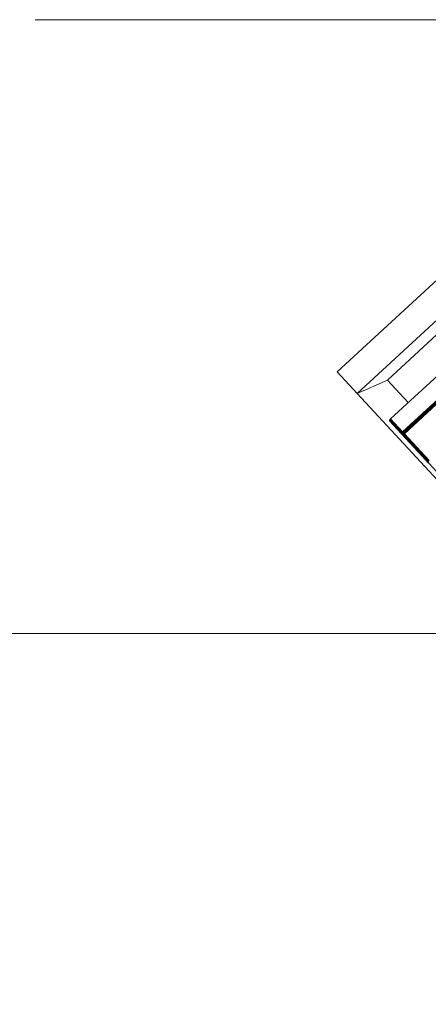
# Model space of a CAD drawing. Header units: millimetres. Extents: x -68595 to 26741, y -534 to 35396.
# Tile 39 of 172: x -60820 to -60427, y 28402 to 29348. Entities that reach past the tile are written whole.
import ezdxf

# ---------------------------------------------------------------- set-up
doc = ezdxf.new("R2010")
doc.units = ezdxf.units.MM
for name, color, linetype, lineweight, true_color in [('Furniture-1', 7, 'Continuous', 9, 0xaaaaaa), ('Kohvikutool-1', 7, 'Continuous', 9, 0xaaaaaa), ('Surface Pattern-1', 7, 'Continuous', 9, 0x232323)]:
    doc.layers.add(name, color=color, linetype=linetype, lineweight=lineweight, true_color=true_color)
doc.layers.add('Roofs-1', color=7, linetype='Continuous', lineweight=9)

# ---------------------------------------------------------------- blocks, each defined once
blk = doc.blocks.new('MA_Kohvikultool - Kohvikutool_DWG-V60-Sisehoov')
at = {"layer": 'Kohvikutool-1'}
for p, q in [((-416.68, 465), (-416.68, 15)), ((-388.49, 15), (-388.49, 465)), ((-348.73, 458), (-348.73, 22)), ((-331.82, 22), (-331.82, 458)), ((-331.46, 458), (-331.46, 22)), ((-331.08, 22), (-331.08, 458)), ((-330.68, 22), (-330.68, 458)), ((-330.29, 22), (-330.29, 458)), ((-329.93, 22), (-329.93, 458)), ((-329.64, 22), (-329.64, 458)), ((-329.41, 22), (-329.41, 458)), ((-329.25, 22), (-329.25, 458)), ((-378.23, 435), (-378.23, 45)), ((-388.49, 15), (-378.23, 45)), ((-378.23, 45), (-388.49, 15)), ((-378.23, 45), (-348.73, 45)), ((-348.73, 22), (-331.82, 22)), ((-348.73, 22), (-348.72, 21.64)), ((-331.8, 21.64), (-348.72, 21.64)), ((-348.72, 21.64), (-348.68, 21.26)), ((-348.68, 21.26), (-331.77, 21.26)), ((-348.68, 21.26), (-348.62, 20.91)), ((-331.7, 20.91), (-348.62, 20.91)), ((-348.62, 20.91), (-348.53, 20.59)), ((-348.53, 20.59), (-331.62, 20.59)), ((-348.53, 20.59), (-348.42, 20.33)), ((-348.42, 20.33), (-331.51, 20.33)), ((-348.42, 20.33), (-348.3, 20.14)), ((-348.3, 20.14), (-331.38, 20.14)), ((-348.3, 20.14), (-348.17, 20.03)), ((-348.17, 20.03), (-331.26, 20.03)), ((-348.17, 20.03), (-348.05, 20)), ((-348.05, 20), (-331.13, 20)), ((-348.05, 20), (-313.07, 20)), ((-331.82, 22), (-331.46, 22)), ((-331.82, 22), (-331.8, 21.64)), ((-331.8, 21.64), (-331.45, 21.64)), ((-331.8, 21.64), (-331.77, 21.26)), ((-331.77, 21.26), (-331.42, 21.28)), ((-331.77, 21.26), (-331.7, 20.91)), ((-331.74, 21.12), (-329.51, 21)), ((-331.73, 21.05), (-329.54, 20.92)), ((-331.7, 20.91), (-331.35, 20.92)), ((-331.7, 20.91), (-331.62, 20.59)), ((-331.62, 20.59), (-331.27, 20.61)), ((-331.62, 20.59), (-331.51, 20.33)), ((-331.51, 20.33), (-331.16, 20.35)), ((-331.51, 20.33), (-331.38, 20.14)), ((-331.46, 22), (-331.08, 22)), ((-331.45, 21.64), (-331.46, 22)), ((-331.07, 21.66), (-331.45, 21.64)), ((-331.45, 21.64), (-331.42, 21.28)), ((-331.03, 21.32), (-331.42, 21.28)), ((-331.42, 21.28), (-331.35, 20.92)), ((-331.38, 20.14), (-331.04, 20.17)), ((-331.38, 20.14), (-331.26, 20.03)), ((-330.97, 20.98), (-331.35, 20.92)), ((-331.35, 20.92), (-331.27, 20.61)), ((-330.89, 20.69), (-331.27, 20.61)), ((-331.27, 20.61), (-331.16, 20.35)), ((-331.26, 20.03), (-330.91, 20.07)), ((-331.26, 20.03), (-331.13, 20)), ((-330.79, 20.44), (-331.16, 20.35)), ((-331.16, 20.35), (-331.04, 20.17)), ((-331.13, 20), (-330.79, 20.03)), ((-331.13, 20), (-296.16, 20)), ((-331.08, 22), (-330.68, 22)), ((-331.07, 21.66), (-331.08, 22)), ((-330.67, 21.7), (-331.07, 21.66)), ((-331.03, 21.32), (-331.07, 21.66)), ((-330.67, 20.27), (-331.04, 20.17)), ((-331.04, 20.17), (-330.91, 20.07)), ((-330.64, 21.38), (-331.03, 21.32)), ((-330.97, 20.98), (-331.03, 21.32)), ((-330.58, 21.08), (-330.97, 20.98)), ((-330.89, 20.69), (-330.97, 20.98)), ((-330.91, 20.07), (-330.56, 20.17)), ((-330.79, 20.03), (-330.91, 20.07)), ((-330.51, 20.82), (-330.89, 20.69)), ((-330.79, 20.44), (-330.89, 20.69)), ((-330.42, 20.6), (-330.79, 20.44)), ((-330.67, 20.27), (-330.79, 20.44)), ((-330.79, 20.03), (-330.44, 20.14)), ((-330.79, 20.03), (-295.82, 20.03)), ((-330.68, 22), (-330.29, 22)), ((-330.67, 21.7), (-330.68, 22)), ((-330.28, 21.74), (-330.67, 21.7)), ((-330.64, 21.38), (-330.67, 21.7)), ((-330.31, 20.44), (-330.67, 20.27)), ((-330.56, 20.17), (-330.67, 20.27)), ((-330.25, 21.48), (-330.64, 21.38)), ((-330.58, 21.08), (-330.64, 21.38)), ((-330.21, 21.23), (-330.58, 21.08)), ((-330.51, 20.82), (-330.58, 21.08)), ((-330.56, 20.17), (-330.21, 20.35)), ((-330.44, 20.14), (-330.56, 20.17)), ((-330.14, 21), (-330.51, 20.82)), ((-330.42, 20.6), (-330.51, 20.82)), ((-330.44, 20.14), (-330.1, 20.33)), ((-330.44, 20.14), (-295.47, 20.14)), ((-330.07, 20.82), (-330.42, 20.6)), ((-330.31, 20.44), (-330.42, 20.6)), ((-329.98, 20.69), (-330.31, 20.44)), ((-330.21, 20.35), (-330.31, 20.44)), ((-330.29, 22), (-329.93, 22)), ((-330.28, 21.74), (-330.29, 22)), ((-329.93, 21.8), (-330.28, 21.74)), ((-330.25, 21.48), (-330.28, 21.74)), ((-329.91, 21.6), (-330.25, 21.48)), ((-330.21, 21.23), (-330.25, 21.48)), ((-329.87, 21.4), (-330.21, 21.23)), ((-330.14, 21), (-330.21, 21.23)), ((-330.21, 20.35), (-329.89, 20.61)), ((-330.1, 20.33), (-330.21, 20.35)), ((-329.82, 21.23), (-330.14, 21)), ((-330.07, 20.82), (-330.14, 21)), ((-330.1, 20.33), (-329.8, 20.59)), ((-330.1, 20.33), (-295.13, 20.33)), ((-329.76, 21.08), (-330.07, 20.82)), ((-329.98, 20.69), (-330.07, 20.82)), ((-329.7, 20.98), (-329.98, 20.69)), ((-329.89, 20.61), (-329.98, 20.69)), ((-329.64, 22), (-329.93, 22)), ((-329.93, 21.8), (-329.93, 22)), ((-329.93, 22), (-329.63, 21.87)), ((-329.63, 21.87), (-329.93, 21.8)), ((-329.91, 21.6), (-329.93, 21.8)), ((-329.63, 21.87), (-329.91, 21.6)), ((-329.62, 21.73), (-329.91, 21.6)), ((-329.87, 21.4), (-329.91, 21.6)), ((-329.89, 20.61), (-329.63, 20.92)), ((-329.8, 20.59), (-329.89, 20.61)), ((-329.62, 21.73), (-329.87, 21.4)), ((-329.6, 21.6), (-329.87, 21.4)), ((-329.82, 21.23), (-329.87, 21.4)), ((-329.6, 21.6), (-329.82, 21.23)), ((-329.56, 21.48), (-329.82, 21.23)), ((-329.76, 21.08), (-329.82, 21.23)), ((-329.8, 20.59), (-329.56, 20.91)), ((-329.8, 20.59), (-294.83, 20.59)), ((-329.56, 21.48), (-329.76, 21.08)), ((-329.52, 21.38), (-329.76, 21.08)), ((-329.7, 20.98), (-329.76, 21.08)), ((-329.52, 21.38), (-329.7, 20.98)), ((-329.48, 21.32), (-329.7, 20.98)), ((-329.63, 20.92), (-329.7, 20.98)), ((-329.41, 22), (-329.64, 22)), ((-329.63, 20.92), (-329.48, 21.32)), ((-329.63, 20.92), (-329.45, 21.3)), ((-329.63, 20.92), (-329.56, 20.91)), ((-329.56, 20.91), (-329.41, 21.27)), ((-329.56, 20.91), (-329.41, 21.27)), ((-329.56, 20.91), (-294.59, 20.91)), ((-329.41, 22), (-329.25, 22)), ((-329.38, 21.26), (-329.3, 21.64)), ((-329.38, 21.26), (-294.41, 21.26)), ((-329.3, 21.64), (-329.25, 22)), ((-329.28, 21.64), (-294.31, 21.64)), ((-294.28, 22), (-329.25, 22)), ((-315.58, 20.14), (-313.07, 20)), ((-313.07, 20), (-312.95, 20.03)), ((-296.16, 20), (-313.07, 20)), ((-312.82, 20.14), (-312.95, 20.03)), ((-296.04, 20.03), (-312.95, 20.03)), ((-310.25, 20.14), (-310.12, 20.03)), ((-293.21, 20.03), (-310.12, 20.03)), ((-310.12, 20.03), (-310, 20)), ((-310, 20), (-293.08, 20)), ((-310, 20), (-275.02, 20)), ((-296.16, 20), (-295.82, 20.03)), ((-296.16, 20), (-296.04, 20.03)), ((-296.04, 20.03), (-295.91, 20.14)), ((-295.7, 20.07), (-296.04, 20.03)), ((-295.82, 20.03), (-295.47, 20.14)), ((-295.7, 20.07), (-295.82, 20.03)), ((-295.47, 20.14), (-295.13, 20.33)), ((-293.33, 20.14), (-295.47, 20.14)), ((-295.13, 20.33), (-294.83, 20.59)), ((-293.46, 20.33), (-295.13, 20.33)), ((-294.83, 20.59), (-294.59, 20.91)), ((-294.65, 20.69), (-294.74, 20.61)), ((-294.57, 20.82), (-294.65, 20.69)), ((-294.59, 20.91), (-294.37, 21.28)), ((-294.59, 20.91), (-294.41, 21.26)), ((-294.38, 21.08), (-294.57, 20.82)), ((-416.68, 15), (-388.49, 15)), ((-388.49, 15), (-416.68, 15)), ((-234.58, 15), (-388.49, 15))]:
    blk.add_line(p, q, dxfattribs=at)
blk = doc.blocks.new('MA_Kohvikultool - MA_Kohvikultool-V61-Sisehoov')
blk.add_blockref('MA_Kohvikultool - Kohvikutool_DWG-V60-Sisehoov', (111.57, -216.07))

msp = doc.modelspace()

# ---------------------------------------------------------------- hatches: boundary and pattern name
at = {"layer": 'Surface Pattern-1'}
h = msp.add_hatch(dxfattribs=at)
h.set_pattern_fill('FP_6', color=256, style=0, pattern_type=2)
h.set_pattern_definition([(270, (-67594.6, -13241.8), (600, 4e-14), []), (0, (-67594.6, -13241.8), (0, 600), [])])
h.paths.add_polyline_path([(-59902.01, 25556.61), (-57646.08, 27269.19), (-57646.08, 29348.17), (-66244.21, 29348.17), (-66244.21, 29093.17), (-66744.21, 29093.17), (-66744.21, 29348.17), (-66798.58, 29348.17), (-66798.58, 25687.16), (-64518.77, 26921.57), (-63355.37, 26921.57), (-59935.15, 25569.7)])
h.paths.add_polyline_path([(-59935.15, 25671.63), (-60763.15, 26024.35), (-60410.88, 26851.3), (-59583.94, 26499.03), (-59934.9, 25672.21)])
h.paths.add_polyline_path([(-59925.64, 25770.8), (-59923.44, 25775.98), (-60296.25, 25934.23), (-60298.45, 25929.05), (-59935.15, 25774.84)])
h.paths.add_polyline_path([(-59886.32, 25863.43), (-59884.13, 25868.61), (-60256.93, 26026.85), (-60259.13, 26021.68), (-59896.89, 25867.91)])
h.paths.add_polyline_path([(-60326.06, 25940.77), (-60323.86, 25945.95), (-60696.67, 26104.2), (-60698.87, 26099.02), (-60338.5, 25946.05)])
h.paths.add_polyline_path([(-59847.01, 25956.06), (-59844.81, 25961.23), (-60217.61, 26119.48), (-60219.81, 26114.3), (-59875.7, 25968.24)])
h.paths.add_polyline_path([(-60286.74, 26033.4), (-60284.55, 26038.58), (-60657.35, 26196.82), (-60659.55, 26191.64), (-60312.19, 26044.2)])
h.paths.add_polyline_path([(-59807.69, 26048.68), (-59805.49, 26053.86), (-60178.3, 26212.11), (-60180.49, 26206.93), (-59811.38, 26050.25)])
h.paths.add_polyline_path([(-60247.43, 26126.02), (-60245.23, 26131.2), (-60618.03, 26289.45), (-60620.23, 26284.27), (-60254.11, 26128.86)])
h.paths.add_polyline_path([(-59768.37, 26141.31), (-59766.58, 26146.66), (-60138.98, 26304.73), (-60141.18, 26299.55), (-59772.06, 26142.87)])
h.paths.add_polyline_path([(-60208.11, 26218.65), (-60205.91, 26223.83), (-60578.72, 26382.07), (-60580.91, 26376.9), (-60254.11, 26238.18)])
h.paths.add_polyline_path([(-60702.62, 26231.01), (-61172.19, 26271.89), (-61169.58, 26301.77), (-61158.95, 26300.85), (-61151.37, 26400.57), (-61203.14, 26405.07), (-61212.32, 26310.84), (-61214.46, 26310.84), (-61227.91, 26311.07), (-61228.27, 26306.88), (-61409.69, 26322.68), (-61370.66, 26770.98), (-61189.25, 26755.19), (-61189.25, 26750.03), (-61173.59, 26747.54), (-61173.52, 26745.41), (-61181.46, 26654.13), (-61128.6, 26649.53), (-61119.93, 26749.15), (-61130.56, 26750.08), (-61127.96, 26779.97), (-60658.39, 26739.09), (-60661, 26709.2), (-60671.62, 26710.13), (-60710.65, 26261.82), (-60700.02, 26260.9)])
h.paths.add_polyline_path([(-59729.05, 26233.93), (-59726.86, 26239.11), (-60099.66, 26397.36), (-60101.86, 26392.18), (-59766.58, 26249.86)])
h.paths.add_polyline_path([(-60818.88, 26301.36), (-60785.06, 26689.89), (-60790.04, 26690.32), (-60823.86, 26301.79), (-60819.24, 26301.39)])
h.paths.add_polyline_path([(-60929.71, 26311.01), (-60895.89, 26699.54), (-60900.87, 26699.97), (-60934.69, 26311.44), (-60930.07, 26311.04)])
h.paths.add_polyline_path([(-60168.79, 26311.28), (-60166.59, 26316.45), (-60539.4, 26474.7), (-60541.6, 26469.52), (-60179.65, 26315.88)])
h.paths.add_polyline_path([(-61040.54, 26320.65), (-61006.72, 26709.19), (-61011.7, 26709.62), (-61045.52, 26321.09), (-61040.91, 26320.69)])
h.paths.add_polyline_path([(-59689.74, 26326.56), (-59687.54, 26331.74), (-60060.34, 26489.98), (-60062.54, 26484.81), (-59753.84, 26353.77)])
h.paths.add_polyline_path([(-61339.39, 26346.67), (-61305.57, 26735.2), (-61334.96, 26737.76), (-61368.78, 26349.23), (-61341.39, 26346.84)])
h.paths.add_polyline_path([(-61794.58, 26398.35), (-61840.04, 26401.68), (-61870.78, 26407.04), (-61905.09, 26416.67), (-61936.08, 26428.54), (-61967.1, 26444.26), (-61995.78, 26462.31), (-62022.06, 26482.8), (-62049.05, 26508.6), (-62071.6, 26534.97), (-62089.77, 26560.85), (-62106.41, 26590.15), (-62120.92, 26622.77), (-62131.8, 26655.75), (-62139.08, 26688.22), (-62143.2, 26721.41), (-62144.05, 26759.59), (-62141.75, 26790.03), (-62135.88, 26824.61), (-62126.95, 26856.9), (-62114.39, 26889.85), (-62099.32, 26919.78), (-62080.62, 26949.54), (-62058.46, 26977.66), (-62034.33, 27002.81), (-62009.22, 27024.44), (-61978.85, 27045.48), (-61952.78, 27060.17), (-61919.95, 27074.76), (-61883.79, 27086.41), (-61854.75, 27092.84), (-61818.79, 27097.11), (-61786.3, 27097.97), (-61751.21, 27095.26), (-61718.3, 27089.65), (-61684.08, 27080.02), (-61653.08, 27068.15), (-61621.65, 27052.19), (-61593.39, 27034.38), (-61567.11, 27013.89), (-61540.12, 26988.09), (-61517.57, 26961.73), (-61499.4, 26935.85), (-61482.76, 26906.54), (-61468.25, 26873.93), (-61456.53, 26837.61), (-61450.09, 26808.51), (-61445.96, 26775.13), (-61445.04, 26738.53), (-61447.42, 26706.67), (-61453.29, 26672.07), (-61463.17, 26637.11), (-61474.78, 26606.85), (-61489.85, 26576.91), (-61508.55, 26547.15), (-61530.7, 26519.03), (-61554.84, 26493.88), (-61579.95, 26472.26), (-61607.41, 26452.97), (-61636.39, 26436.52), (-61669.22, 26421.93), (-61701.98, 26411.13), (-61736.7, 26403.53), (-61771.87, 26399.46), (-61787.01, 26398.72)])
h.paths.add_polyline_path([(-60129.47, 26403.9), (-60127.28, 26409.08), (-60500.08, 26567.33), (-60502.28, 26562.15), (-60179.65, 26425.2)])
h.paths.add_polyline_path([(-59650.42, 26419.19), (-59622.82, 26484.2), (-59995.63, 26642.44), (-60023.22, 26577.43), (-59657.46, 26422.17)])
h.paths.add_polyline_path([(-61147.68, 26430.36), (-61131.2, 26619.64), (-61184.08, 26624.02), (-61200.54, 26434.96), (-61151.37, 26430.68)])
h.paths.add_polyline_path([(-61647.95, 26475.26), (-61641.03, 26479.35), (-61647.42, 26475.58)])
h.paths.add_polyline_path([(-61622.33, 26490.62), (-61615.32, 26495.8), (-61622.27, 26490.67)])
h.paths.add_polyline_path([(-60090.16, 26496.53), (-60087.96, 26501.71), (-60460.76, 26659.95), (-60462.96, 26654.77), (-60093.95, 26498.14)])
h.paths.add_polyline_path([(-61554.46, 26552.32), (-61548.96, 26559.68), (-61554.14, 26552.76)])
h.paths.add_polyline_path([(-59757.36, 26583.89), (-59778.57, 26605.1), (-59771.03, 26612.64), (-60089.23, 26930.84), (-60096.77, 26923.3), (-60117.98, 26944.51), (-59784.7, 27277.8), (-59763.48, 27256.58), (-59771.03, 27249.04), (-59700.32, 27178.33), (-59662.8, 27215.85), (-59729.03, 27283.57), (-59728.47, 27284.32), (-59718.6, 27295.01), (-59721.43, 27298.64), (-59593.06, 27427), (-59275.26, 27108.41), (-59403.63, 26980.04), (-59407.67, 26983.27), (-59419.56, 26972.97), (-59420.34, 26973.4), (-59486.02, 27039.07), (-59523.54, 27001.55), (-59452.83, 26930.84), (-59445.29, 26938.39), (-59424.07, 26917.17), (-59736.53, 26604.71)])
h.paths.add_polyline_path([(-60050.84, 26589.15), (-60023.24, 26654.16), (-60396.05, 26812.41), (-60423.64, 26747.4), (-60093.95, 26607.45)])
h.paths.add_polyline_path([(-61520.86, 26602.89), (-61517.49, 26609.91), (-61520.74, 26603.14)])
h.paths.add_polyline_path([(-61497.78, 26659.01), (-61495.78, 26666.76), (-61497.59, 26659.74)])
h.paths.add_polyline_path([(-59713.58, 26712.52), (-59710.04, 26716.06), (-59985.81, 26991.83), (-59989.35, 26988.29), (-59722.67, 26721.62)])
h.paths.add_polyline_path([(-61486.06, 26718.56), (-61485.61, 26726.54), (-61486.02, 26719.3)])
h.paths.add_polyline_path([(-61486.18, 26779.52), (-61487.29, 26787.22), (-61486.21, 26779.69)])
h.paths.add_polyline_path([(-59634.91, 26791.19), (-59631.38, 26794.72), (-59907.15, 27070.49), (-59910.68, 27066.96), (-59646.27, 26802.55)])
h.paths.add_polyline_path([(-61492.44, 26816.46), (-61493.27, 26819.78), (-61492.82, 26817.94)])
h.paths.add_polyline_path([(-59556.24, 26869.85), (-59552.71, 26873.39), (-59828.48, 27149.16), (-59832.02, 27145.62), (-59617.23, 26930.84)])
h.paths.add_polyline_path([(-61521.5, 26894.98), (-61525.59, 26901.9), (-61521.81, 26895.51)])
h.paths.add_polyline_path([(-61536.86, 26920.59), (-61542.04, 26927.62), (-61536.91, 26920.66)])
h.paths.add_polyline_path([(-61598.56, 26988.47), (-61605.92, 26993.97), (-61598.74, 26988.6)])
h.paths.add_polyline_path([(-61649.12, 27022.07), (-61659.08, 27026.82), (-61649.38, 27022.19)])
h.paths.add_polyline_path([(-59544.75, 27022.76), (-59507.23, 27060.29), (-59641.58, 27194.64), (-59679.1, 27157.12), (-59548.34, 27026.35)])
h.paths.add_polyline_path([(-61705.25, 27045.15), (-61712.99, 27047.16), (-61705.98, 27045.34)])
h.paths.add_polyline_path([(-61764.79, 27056.87), (-61772.78, 27057.32), (-61765.54, 27056.91)])
h.paths.add_polyline_path([(-59344.13, 27081.97), (-59323.67, 27103.23), (-59599.04, 27378.6), (-59619.9, 27357.74), (-59351.03, 27088.87)])
h.paths.add_polyline_path([(-59595.4, 28393.03), (-59595.4, 29293.03), (-58695.4, 29293.03), (-58695.4, 28393.03), (-59593.4, 28393.03)])
h.paths.add_polyline_path([(-59160.4, 28423.03), (-59160.4, 28493.66), (-59565.4, 28493.66), (-59565.4, 28423.03), (-59439.22, 28423.03)])
h.paths.add_polyline_path([(-59130.4, 28423.03), (-58725.4, 28423.03), (-58725.4, 28493.66), (-59130.4, 28493.66)])
h.paths.add_polyline_path([(-60051.44, 28463.63), (-60375.55, 28814.78), (-60353.5, 28835.13), (-60344.05, 28824.89), (-60270.57, 28892.72), (-60306.56, 28931.71), (-60376.79, 28868.21), (-60377.51, 28868.72), (-60387.74, 28879.26), (-60391.52, 28876.31), (-60514.76, 29009.83), (-60183.81, 29314.75), (-60060.57, 29181.23), (-60063.78, 29177.13), (-60054.14, 29165.03), (-60054.59, 29164.27), (-60122.85, 29101.27), (-60086.86, 29062.28), (-60013.38, 29130.1), (-60022.83, 29140.34), (-60000.78, 29160.69), (-59676.67, 28809.54), (-59698.72, 28789.19), (-59708.17, 28799.43), (-60038.84, 28494.22), (-60029.39, 28483.98), (-60038.84, 28475.26)])
h.paths.add_polyline_path([(-58316.71, 28469.45), (-58337.06, 28491.49), (-58326.82, 28500.94), (-58632.03, 28831.62), (-58642.27, 28822.17), (-58662.62, 28844.21), (-58311.47, 29168.32), (-58291.12, 29146.28), (-58301.36, 29136.83), (-58233.53, 29063.35), (-58194.54, 29099.33), (-58258.04, 29169.56), (-58257.53, 29170.29), (-58246.99, 29180.51), (-58249.94, 29184.29), (-58116.42, 29307.53), (-57811.5, 28976.59), (-57945.25, 28853.6), (-57949.12, 28856.56), (-57961.22, 28846.92), (-57961.98, 28847.37), (-58024.98, 28915.63), (-58063.97, 28879.64), (-57996.15, 28806.15), (-57985.91, 28815.6), (-57965.56, 28793.56), (-58314.06, 28471.9)])
h.paths.add_polyline_path([(-59439.22, 28588.66), (-59160.4, 28588.66), (-59160.4, 28594.28), (-59565.4, 28594.28), (-59565.4, 28588.66)])
h.paths.add_polyline_path([(-59002.73, 28588.66), (-58725.4, 28588.66), (-58725.4, 28594.28), (-59130.4, 28594.28), (-59130.4, 28588.66)])
h.paths.add_polyline_path([(-60092.25, 28596.31), (-59805.67, 28860.83), (-59809.06, 28864.5), (-60095.64, 28599.99), (-60093.95, 28598.15)])
h.paths.add_polyline_path([(-58265.42, 28598.44), (-58261.75, 28601.83), (-58526.26, 28888.42), (-58529.94, 28885.03), (-58271.91, 28605.47)])
h.paths.add_polyline_path([(-58183.67, 28673.9), (-58180, 28677.29), (-58444.51, 28963.87), (-58448.19, 28960.48), (-58195.19, 28686.37)])
h.paths.add_polyline_path([(-60167.71, 28678.06), (-59881.12, 28942.58), (-59884.51, 28946.25), (-60171.1, 28681.74)])
h.paths.add_polyline_path([(-59439.22, 28689.28), (-59160.4, 28689.28), (-59160.4, 28694.91), (-59565.4, 28694.91), (-59565.4, 28689.28)])
h.paths.add_polyline_path([(-58784.49, 28689.28), (-58725.4, 28689.28), (-58725.4, 28694.91), (-59130.4, 28694.91), (-59130.4, 28689.28), (-59002.73, 28689.28)])
h.paths.add_polyline_path([(-58101.92, 28749.35), (-58098.24, 28752.74), (-58362.76, 29039.33), (-58366.44, 29035.94), (-58109.4, 28757.45)])
h.paths.add_polyline_path([(-60243.16, 28759.81), (-59956.58, 29024.33), (-59959.97, 29028.01), (-60246.55, 28763.49)])
h.paths.add_polyline_path([(-58959.56, 28789.91), (-58725.4, 28789.91), (-58725.4, 28795.53), (-59130.4, 28795.53), (-59130.4, 28789.91), (-59002.73, 28789.91)])
h.paths.add_polyline_path([(-59160.4, 28789.91), (-59160.4, 28795.53), (-59565.4, 28795.53), (-59565.4, 28789.91), (-59220.97, 28789.91)])
h.paths.add_polyline_path([(-58725.4, 28890.53), (-58725.4, 28896.16), (-59130.4, 28896.16), (-59130.4, 28890.53), (-58784.49, 28890.53)])
h.paths.add_polyline_path([(-59220.97, 28890.53), (-59160.4, 28890.53), (-59160.4, 28896.16), (-59565.4, 28896.16), (-59565.4, 28890.53), (-59330.09, 28890.53)])
h.paths.add_polyline_path([(-58084.32, 28901.68), (-58045.33, 28937.67), (-58174.2, 29077.29), (-58213.19, 29041.3), (-58102.31, 28921.17)])
h.paths.add_polyline_path([(-60248.53, 28913.06), (-60108.91, 29041.93), (-60144.9, 29080.92), (-60284.51, 28952.05), (-60268.07, 28934.24)])
h.paths.add_polyline_path([(-57881.48, 28952.81), (-57860.06, 28973.09), (-58124.32, 29259.41), (-58146, 29239.4), (-57886.03, 28957.74)])
h.paths.add_polyline_path([(-60446.62, 28980.25), (-60160.04, 29244.77), (-60180.32, 29266.19), (-60466.63, 29001.93), (-60450.31, 28984.25)])
h.paths.add_polyline_path([(-59565.4, 28991.16), (-59160.4, 28991.16), (-59160.4, 28996.78), (-59565.4, 28996.78)])
h.paths.add_polyline_path([(-58725.4, 28991.16), (-58725.4, 28996.78), (-59130.4, 28996.78), (-59130.4, 28991.16), (-58784.49, 28991.16)])
h.paths.add_polyline_path([(-58725.4, 29091.78), (-58725.4, 29097.41), (-59130.4, 29097.41), (-59130.4, 29091.78), (-58784.49, 29091.78)])
h.paths.add_polyline_path([(-59220.97, 29091.78), (-59160.4, 29091.78), (-59160.4, 29097.41), (-59565.4, 29097.41), (-59565.4, 29091.78), (-59439.22, 29091.78)])
h.paths.add_polyline_path([(-59439.22, 29192.41), (-59160.4, 29192.41), (-59160.4, 29198.03), (-59565.4, 29198.03), (-59565.4, 29192.41)])
h.paths.add_polyline_path([(-58725.4, 29192.41), (-58725.4, 29198.03), (-59130.4, 29198.03), (-59130.4, 29192.41), (-58784.49, 29192.41)])

# ---------------------------------------------------------------- linework, layer by layer
at = {"layer": 'Roofs-1'}
msp.add_line((-57646.08, 29348.17), (-60804.58, 29348.17), dxfattribs=at)

# ---------------------------------------------------------------- block references
at = {"layer": 'Furniture-1', "rotation": 312.7069517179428}
msp.add_blockref('MA_Kohvikultool - MA_Kohvikultool-V61-Sisehoov', (-60160.06, 28922.01), dxfattribs=at)

doc.saveas('drawing.dxf')
